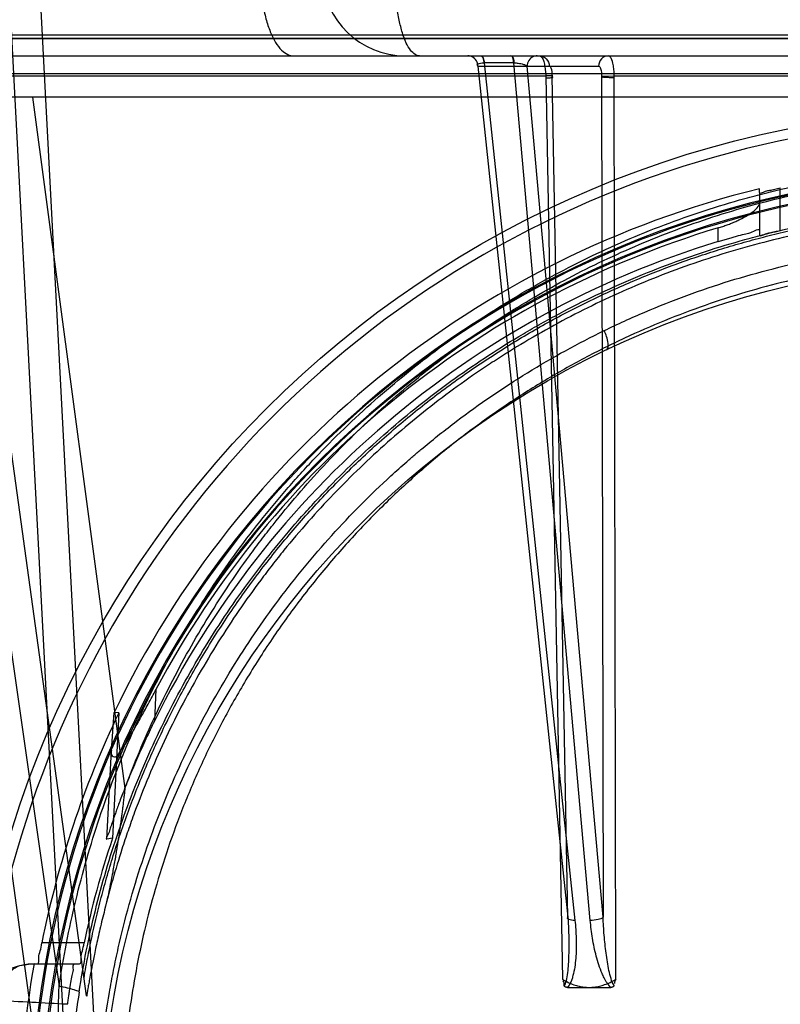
# Model space of a CAD drawing. Header units: millimetres. Extents: x 0 to 297, y 0 to 210.
# Tile 206 of 256: x 57.971 to 58.155, y 158.487 to 158.725. Entities that reach past the tile are written whole.
import ezdxf

# ---------------------------------------------------------------- set-up
doc = ezdxf.new("R2010")
doc.units = ezdxf.units.MM
doc.header["$LTSCALE"] = 16.335
doc.layers.get('0').update_dxf_attribs({"linetype": 'CONTINUOUS'})
for name, color, linetype in [('AXES_REF', 7, 'CONTINUOUS'), ('INTFCLR_1', 7, 'CONTINUOUS'), ('INTFCLR_144815', 7, 'CONTINUOUS'), ('INTFCLR_72935', 7, 'CONTINUOUS')]:
    doc.layers.add(name, color=color, linetype=linetype)

msp = doc.modelspace()

# ---------------------------------------------------------------- linework, layer by layer
at = {"color": 7, "linetype": 'Continuous'}
for radius in [4.8479140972, 4.8475, 4.8164570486]:
    msp.add_circle((57.445730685, 154.9564782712), radius, dxfattribs=at)
msp.add_arc((57.445730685, 154.9564782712), 4.8, 278.2771290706, 261.7228709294, dxfattribs=at)
at = {"layer": 'AXES_REF', "color": 9, "linetype": 'Continuous'}
msp.add_circle((57.445730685, 154.9564782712), 4.4222561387, dxfattribs=at)
at = {"layer": 'INTFCLR_1', "color": 6, "linetype": 'Continuous'}
for p, q in [((57.9041429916, 158.7207061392), (58.5075963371, 158.7206826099)), ((58.49349826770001, 158.7214639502), (57.9191247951, 158.721487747))]:
    msp.add_line(p, q, dxfattribs=at)
at = {"layer": 'INTFCLR_1', "color": 9, "linetype": 'Continuous'}
msp.add_circle((58.20587047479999, 158.4514782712), 0.215, dxfattribs=at)
for points, knots in [([(58.1125693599, 158.6501280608), (58.1141805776, 158.6509125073), (58.11743457, 158.6524466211), (58.1240355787, 158.6553578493), (58.1358466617, 158.660039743), (58.1498021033, 158.6643700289), (58.1623115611, 158.6672153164), (58.1686818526, 158.6684047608), (58.1723620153, 158.6690171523), (58.1815766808, 158.6704258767), (58.1973591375, 158.6718907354), (58.2160074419, 158.6716556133), (58.2280634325, 158.6705504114), (58.233629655, 158.6698545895), (58.2373362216, 158.669341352), (58.2473708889, 158.6677491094), (58.2634681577, 158.6641092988), (58.2790482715, 158.6588556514), (58.2882647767, 158.6550807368), (58.29158015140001, 158.6536487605), (58.2964871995, 158.6514552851), (58.3068110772, 158.6464471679), (58.3219356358, 158.6376762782), (58.3360257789, 158.6275702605), (58.34461799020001, 158.6204258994), (58.3484723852, 158.6170231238), (58.351010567, 158.6147283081), (58.3578090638, 158.6083594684), (58.3682598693, 158.5973571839), (58.3807555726, 158.5815013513), (58.3899236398, 158.5673794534), (58.3956722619, 158.5570296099), (58.3987837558, 158.5509390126), (58.40328283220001, 158.5416015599), (58.40927421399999, 158.5270449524), (58.4144218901, 158.5101650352), (58.4170034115, 158.4988382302), (58.4180556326, 158.4934703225), (58.41872179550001, 158.4898339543), (58.4203794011, 158.4797266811), (58.4216906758, 158.4666604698), (58.4220146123, 158.4534963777), (58.4219243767, 158.4468358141), (58.4217986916, 158.4430048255), (58.4213651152, 158.4335137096), (58.4201004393, 158.4212627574), (58.4177518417, 158.4082709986), (58.4163443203, 158.4018718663), (58.4154733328, 158.3982391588), (58.4141110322, 158.3928556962), (58.4118419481, 158.3849312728), (58.407199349, 158.371287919), (58.401642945, 158.3581538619), (58.3960175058, 158.3471341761), (58.3926080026, 158.3410052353), (58.3873407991, 158.3320439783), (58.3787145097, 158.3191616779), (58.3656807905, 158.303166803), (58.3548250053, 158.2921440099), (58.34714298, 158.2852178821), (58.34187798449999, 158.2806946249), (58.332352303, 158.2730888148), (58.3178530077, 158.2631395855), (58.3054900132, 158.2563339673), (58.2991022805, 158.2532207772)], [0, 0, 0, 0, 0.0078493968, 0.0157556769, 0.0315973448, 0.06348082, 0.0796255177, 0.0877696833, 0.09186257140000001, 0.09596636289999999, 0.128600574, 0.1611442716, 0.177500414, 0.1816059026, 0.1857145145, 0.1938901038, 0.2261064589, 0.2578609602, 0.2657731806, 0.2697286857, 0.2736790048, 0.2893160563, 0.3199691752, 0.350131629, 0.3651446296, 0.3688979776, 0.3726519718, 0.3801321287, 0.4097003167, 0.4390100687, 0.4684423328, 0.4833358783, 0.4908515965, 0.498396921, 0.52873346, 0.5596898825, 0.5755734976, 0.5795998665, 0.5836492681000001, 0.5917658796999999, 0.6244614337, 0.6410489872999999, 0.6494251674, 0.6536350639, 0.6578378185, 0.6910418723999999, 0.7074624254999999, 0.7156483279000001, 0.7197377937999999, 0.7238248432, 0.7399718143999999, 0.7558251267, 0.7869322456, 0.802323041, 0.8100025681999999, 0.8176490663, 0.8478512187, 0.8777971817, 0.9079026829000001, 0.9155006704, 0.9231007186, 0.93830313, 0.9688745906, 1, 1, 1, 1]), ([(58.2991022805, 158.2532207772), (58.2926172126, 158.2500601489), (58.2792493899, 158.2443607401), (58.2618314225, 158.2389536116), (58.2501992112, 158.2363095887), (58.2447326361, 158.2352537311), (58.2410627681, 158.2345949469), (58.2309736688, 158.2329886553), (58.21428772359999, 158.2314443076), (58.197519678, 158.2316618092), (58.187295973, 158.232469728), (58.1835627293, 158.2328395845), (58.1779990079, 158.2334654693), (58.1661182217, 158.2351997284), (58.1481924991, 158.2392667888), (58.1334470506, 158.2442558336), (58.1250089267, 158.247663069), (58.12167013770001, 158.2490609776), (58.115926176, 158.2515952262), (58.10477478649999, 158.2570250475), (58.0895789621, 158.2658713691), (58.0768008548, 158.275082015), (58.0693900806, 158.2811331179), (58.0667370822, 158.2833802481), (58.06281963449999, 158.2867799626), (58.0546184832, 158.2943368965), (58.0428746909, 158.3068053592), (58.0302215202, 158.3230424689), (58.022348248, 158.3353686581), (58.0180788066, 158.342901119), (58.0163842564, 158.3459752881), (58.0135073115, 158.3514223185), (58.0081041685, 158.3626018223), (58.0028161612, 158.3759101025), (57.9984570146, 158.3897223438), (57.9946884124, 158.4040997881), (57.9912961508, 158.4226312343), (57.9900137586, 158.4386672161), (57.9897991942, 158.448171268), (57.9897619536, 158.4520004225), (57.9898251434, 158.4586486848), (57.9904490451, 158.4717518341), (57.9920487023, 158.4847242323), (57.99392135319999, 158.4947358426), (57.99466346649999, 158.498333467), (57.9958282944, 158.503648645), (57.9977942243, 158.5114740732), (58.00088237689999, 158.5216641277), (58.0055508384, 158.534792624), (58.0104041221, 158.5459040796), (58.01508086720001, 158.5551069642), (58.0183141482, 158.5611191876), (58.0242775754, 158.5713413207), (58.03374564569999, 158.5852706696), (58.0465897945, 158.6008726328), (58.0572923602, 158.6116642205), (58.0642422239, 158.6178967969), (58.0668374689, 158.6201423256), (58.07078125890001, 158.6234734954), (58.0795720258, 158.6304613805), (58.09396769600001, 158.64030476), (58.1062341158, 158.6470436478), (58.1125693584, 158.65012806)], [0, 0, 0, 0, 0.0316060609, 0.0635406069, 0.07975651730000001, 0.0838444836, 0.0879320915, 0.0960907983, 0.1285991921, 0.1611989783, 0.1694097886, 0.173526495, 0.1776339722, 0.1939379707, 0.2261052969, 0.2580138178, 0.2620009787, 0.2659733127, 0.273871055, 0.2895030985, 0.3202911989, 0.3507747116, 0.3583934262, 0.3622044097, 0.3660061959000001, 0.3811173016, 0.4110448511, 0.4409258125, 0.4711799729, 0.4750127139, 0.4788584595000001, 0.4865582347, 0.5019977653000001, 0.5332401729, 0.5491816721, 0.5654318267, 0.5983319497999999, 0.6315729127, 0.6357728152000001, 0.6399804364, 0.648348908, 0.6648970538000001, 0.6974320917, 0.7054938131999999, 0.7095177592, 0.7135247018, 0.7293322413, 0.7448511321, 0.7601545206, 0.7903607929, 0.7978752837, 0.8053790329, 0.8202649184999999, 0.8497067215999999, 0.8790537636, 0.9086837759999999, 0.9161831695, 0.9199497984, 0.9237184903, 0.9387994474, 0.9691302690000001, 1, 1, 1, 1]), ([(58.1130858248, 158.6454267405), (58.113583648, 158.6456648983), (58.1135044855, 158.6478272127), (58.113000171, 158.6491431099), (58.1125693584, 158.65012806)], [0, 0, 0, 0, 0.3392071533, 1, 1, 1, 1])]:
    msp.add_open_spline(points, degree=3, knots=knots, dxfattribs=at)
at = {"layer": 'INTFCLR_144815', "color": 9, "linetype": 'Continuous'}
for p, q in [((57.89028855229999, 159.1257148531), (57.98096093, 158.4917480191)), ((57.97824098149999, 158.4564885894), (57.9323143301, 158.7892996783)), ((57.7894284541, 158.7164782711), (58.6141500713, 158.7164782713)), ((58.08203754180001, 158.7140000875), (58.1111914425, 158.7140000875)), ((58.08203754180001, 158.7140000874), (58.1037880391, 158.5084242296)), ((58.08351297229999, 158.7147690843), (58.0835721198, 158.7147688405)), ((58.0907884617, 158.7147690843), (58.0835721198, 158.7147688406)), ((58.0835721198, 158.7147688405), (58.1054852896, 158.5076554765)), ((58.10918510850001, 158.5076554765), (58.0907288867, 158.7147688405)), ((58.1122691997, 158.5084242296), (58.09394998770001, 158.7140000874)), ((57.8815444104, 158.7121792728), (58.5301965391, 158.7121792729)), ((57.9636852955, 158.7116527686), (58.0984301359, 158.7116527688)), ((58.0984301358, 158.7116527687), (58.1024547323, 158.4934464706)), ((58.1037880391, 158.5084242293), (58.1000296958, 158.7115873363)), ((58.11190187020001, 158.7115873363), (58.1122691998, 158.5084242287)), ((58.11536878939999, 158.4934464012), (58.1149618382, 158.7116527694)), ((58.1149619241, 158.7116527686), (58.2737533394, 158.7116527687)), ((57.9745103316, 158.7064782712), (57.9968417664, 158.5395002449)), ((57.987571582, 158.4894219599), (57.95811246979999, 158.702899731)), ((58.155063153, 158.6743227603), (58.155063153, 158.6845792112)), ((58.150063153, 158.6834975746), (58.150063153, 158.6731859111)), ((58.140063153, 158.6716395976), (58.140063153, 158.6749352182)), ((58.00434935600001, 158.5634515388), (58.0039549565, 158.5557512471)), ((57.9924849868, 158.5272709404), (57.9935842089, 158.5487322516)), ((57.98699196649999, 158.5022031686), (57.97678561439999, 158.5022031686)), ((57.9741428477, 158.4972031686), (57.98591800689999, 158.4972031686))]:
    msp.add_line(p, q, dxfattribs=at)
at = {"layer": 'INTFCLR_144815', "color": 6, "linetype": 'Continuous'}
for p, q in [((57.96625908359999, 158.7827866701), (57.9833705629, 158.4562801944)), ((57.9908704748, 158.4564782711), (57.973728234, 158.7835717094)), ((58.45956661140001, 158.7064782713), (57.9521743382, 158.7064782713)), ((58.150063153, 158.6834975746), (58.150063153, 158.6843962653)), ((57.9935833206, 158.5487220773), (57.9942397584, 158.5578376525)), ((57.99539926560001, 158.5578316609), (57.9938476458, 158.5275056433)), ((57.9953996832, 158.5578316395), (57.9942397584, 158.5578376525)), ((57.9938472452, 158.5275056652), (57.99248561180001, 158.5272709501)), ((57.9714495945, 158.4967480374), (57.9741428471, 158.4972031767)), ((58.1036569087, 158.4914782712), (58.1141666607, 158.4914782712))]:
    msp.add_line(p, q, dxfattribs=at)
at = {"layer": 'INTFCLR_144815', "color": 7, "linetype": 'Continuous'}
for p, q in [((58.1001219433, 158.711653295), (58.0984301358, 158.7116527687)), ((58.11190187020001, 158.7115873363), (58.1149618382, 158.7116527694))]:
    msp.add_line(p, q, dxfattribs=at)
at = {"layer": 'INTFCLR_144815', "color": 6, "linetype": 'Continuous'}
for points in [[(58.1036568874, 158.4914782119), (58.1036167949, 158.4914786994), (58.1035780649, 158.491480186), (58.1035406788, 158.4914826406), (58.1035046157, 158.4914860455), (58.10346985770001, 158.4914903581), (58.1034363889, 158.491495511), (58.10340417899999, 158.4915014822), (58.1033732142, 158.4915082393), (58.1033435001, 158.4915157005), (58.10331501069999, 158.4915238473), (58.1032877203, 158.4915326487), (58.1032616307, 158.4915420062), (58.1032367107, 158.491551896), (58.1032129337, 158.4915622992), (58.1031903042, 158.4915731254), (58.1031687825, 158.49158435), (58.1031483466, 158.4915959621), (58.1031290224, 158.4916078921), (58.1031107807, 158.491620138), (58.1030935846, 158.4916326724), (58.1030774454, 158.4916453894), (58.1030623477, 158.4916582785), (58.1030482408, 158.4916713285), (58.1030350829, 158.4916844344), (58.1030228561, 158.491697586), (58.1030115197, 158.4917107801), (58.1030010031, 158.4917239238), (58.10299128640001, 158.4917370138), (58.1029823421, 158.4917500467), (58.1029740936, 158.4917629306), (58.1029665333, 158.4917756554), (58.10295963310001, 158.4917882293), (58.1029532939, 158.4918005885), (58.10294750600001, 158.491812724), (58.10294225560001, 158.4918246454), (58.1029374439, 158.4918363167), (58.1029330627, 158.4918477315), (58.1029291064, 158.4918588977), (58.1029254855, 158.4918698), (58.1029221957, 158.4918804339), (58.1029192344, 158.4918908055), (58.102916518, 158.4919009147), (58.1029140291, 158.4919107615), (58.1029117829, 158.4919203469), (58.1029097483, 158.491929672), (58.1029079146, 158.4919387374), (58.102906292, 158.4919475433), (58.1029048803, 158.4919560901)], [(58.1149120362, 158.4919221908), (58.11491094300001, 158.4919173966), (58.114909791, 158.4919124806), (58.1149085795, 158.4919074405), (58.1149072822, 158.4919022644), (58.114905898, 158.491896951), (58.1149044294, 158.4918915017), (58.114902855, 158.4918859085), (58.1149011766, 158.4918801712), (58.1148993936, 158.49187429), (58.11489748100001, 158.4918682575), (58.1148954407, 158.4918620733), (58.1148932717, 158.4918557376), (58.1148909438, 158.4918492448), (58.1148884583, 158.4918425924), (58.1148858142, 158.4918357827), (58.1148829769, 158.4918288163), (58.1148799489, 158.491821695), (58.11487672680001, 158.4918144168), (58.1148732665, 158.4918069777), (58.114869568, 158.4917993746), (58.11486562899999, 158.4917916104), (58.1148614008, 158.4917836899), (58.1148568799, 158.4917756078), (58.1148520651, 158.4917673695), (58.1148469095, 158.4917589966), (58.1148414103, 158.4917504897), (58.1148355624, 158.4917418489), (58.1148293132, 158.4917330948), (58.1148226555, 158.4917242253), (58.1148155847, 158.4917152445), (58.1148080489, 158.4917061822), (58.1148000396, 158.4916970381), (58.1147915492, 158.4916878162), (58.1147825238, 158.4916785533), (58.1147729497, 158.4916692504), (58.1147628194, 158.4916599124), (58.1147520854, 158.4916505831), (58.114740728, 158.4916412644), (58.1147287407, 158.4916319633), (58.1147160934, 158.4916227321), (58.1147027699, 158.4916135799), (58.1146887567, 158.49160451), (58.1146740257, 158.4915955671), (58.11465855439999, 158.4915867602), (58.114642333, 158.4915780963), (58.114625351, 158.4915696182), (58.1146076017, 158.4915613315), (58.1145890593, 158.4915532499), (58.1145696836, 158.4915454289), (58.1145494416, 158.4915378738), (58.114528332, 158.4915306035), (58.1145063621, 158.491523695), (58.1144835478, 158.4915171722), (58.1144598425, 158.4915110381), (58.1144351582, 158.4915053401), (58.1144094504, 158.4915000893), (58.1143827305, 158.4914953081), (58.114354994, 158.4914910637), (58.11432622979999, 158.4914873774), (58.11429642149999, 158.4914842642), (58.1142655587, 158.4914817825), (58.1142336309, 158.4914799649), (58.1142006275, 158.4914788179), (58.1141665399, 158.4914783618)], [(58.1149150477, 158.4919358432), (58.1149140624, 158.491931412), (58.1149130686, 158.4919268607)], [(58.1149185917, 158.4919563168), (58.1149181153, 158.4919524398), (58.11491752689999, 158.4919484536), (58.1149168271, 158.4919443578), (58.1149159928, 158.4919401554)]]:
    msp.add_lwpolyline(points, dxfattribs=at)
at = {"layer": 'INTFCLR_144815', "color": 9, "linetype": 'Continuous'}
msp.add_circle((58.20587047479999, 158.4564782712), 0.2472630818, dxfattribs=at)
for centre, radius, start, end in [((58.06447554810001, 158.7364782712), 0.02, 182.0000647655, 269.9999999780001), ((58.2058704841, 158.4565218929), 0.2447630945, 359.9897886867, 180.0102112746), ((58.20587047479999, 158.4563640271), 0.2318711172, 0.028230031, 179.9717699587), ((58.20587047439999, 158.4565051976), 0.2315220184, 359.9933364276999, 180.0066635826), ((58.20587047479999, 158.4564076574), 0.2293714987, 0.0176390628, 179.9823609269), ((58.2058704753, 158.456548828), 0.2290223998, 359.982348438, 180.0176515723), ((57.7831569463, 154.8059068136), 3.6869066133, 86.8927796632, 87.1621070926)]:
    msp.add_arc(centre, radius, start, end, dxfattribs=at)
at = {"layer": 'INTFCLR_144815', "color": 6, "linetype": 'Continuous'}
for centre, radius, start, end in [((58.20587047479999, 158.4564782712), 0.2346509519, 103.7585724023, 154.4083167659), ((58.20587047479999, 158.4564782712), 0.2281535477, 106.7642464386, 152.0393380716), ((58.20587047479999, 158.4564782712), 0.225, 107.0063078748, 153.8186849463), ((58.20587047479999, 158.4564782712), 0.2336035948, 154.2866429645, 168.7122120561), ((58.20587047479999, 158.4564782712), 0.2236035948, 161.4792174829, 168.2003023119), ((57.97530297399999, 158.4822128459), 0.0149956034, 91.5089157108, 173.6351477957), ((58.20587047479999, 158.4564782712), 0.2345253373, 169.9999999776, 189.9999999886)]:
    msp.add_arc(centre, radius, start, end, dxfattribs=at)
at = {"layer": 'INTFCLR_144815', "color": 9, "linetype": 'Continuous'}
for points, knots in [([(58.0295607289, 158.7363037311), (58.0295649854, 158.7350963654), (58.0296626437, 158.7326480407), (58.0300896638, 158.7290117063), (58.0308168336, 158.7255193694), (58.0318273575, 158.7223911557), (58.033073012, 158.7198166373), (58.0344894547, 158.7179204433), (58.0360203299, 158.7167530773), (58.0371397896, 158.7164782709), (58.0376398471, 158.7164782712)], [0, 0, 0, 0, 0.1585239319, 0.321372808, 0.480200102, 0.6261543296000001, 0.7519661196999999, 0.8541031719, 0.9343441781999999, 1, 1, 1, 1]), ([(58.06797841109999, 158.7164782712), (58.0676086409, 158.7164782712), (58.06674300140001, 158.7167794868), (58.0656547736, 158.7179239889), (58.0646457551, 158.7197288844), (58.0637425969, 158.7221840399), (58.0630030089, 158.7251797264), (58.0624528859, 158.7285418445), (58.0621158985, 158.7320657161), (58.06202235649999, 158.734446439), (58.0620073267, 158.7356267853)], [0, 0, 0, 0, 0.0527384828, 0.1234468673, 0.2208804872, 0.3461693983, 0.4954188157, 0.6603752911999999, 0.8316394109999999, 1, 1, 1, 1]), ([(58.08203754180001, 158.7140000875), (58.08203495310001, 158.7143102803), (58.0818850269, 158.7151169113), (58.0810695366, 158.7161775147), (58.0801012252, 158.7164782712), (58.0796468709, 158.7164782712)], [0, 0, 0, 0, 0.246746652, 0.6385909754, 1, 1, 1, 1]), ([(58.0827604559, 158.7164782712), (58.0829809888, 158.7164782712), (58.0833942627, 158.7157658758), (58.0834684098, 158.7151902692), (58.08351297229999, 158.7147690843)], [0, 0, 0, 0, 0.3424058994, 1, 1, 1, 1]), ([(58.0828786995, 158.7164782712), (58.0830909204, 158.7164782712), (58.08346335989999, 158.7157428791), (58.083531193, 158.7151887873), (58.0835721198, 158.7147688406)], [0, 0, 0, 0, 0.3346504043, 1, 1, 1, 1]), ([(58.0907288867, 158.7147688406), (58.09068795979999, 158.7151887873), (58.0906201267, 158.7157428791), (58.09024768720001, 158.7164782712), (58.0900354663, 158.7164782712)], [0, 0, 0, 0, 0.6653495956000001, 1, 1, 1, 1]), ([(58.09015465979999, 158.7164782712), (58.0903588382, 158.7164782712), (58.0906872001, 158.7157196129), (58.09075115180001, 158.715187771), (58.0907884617, 158.7147690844)], [0, 0, 0, 0, 0.3269343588, 1, 1, 1, 1]), ([(58.0963406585, 158.7164782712), (58.0960430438, 158.7164782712), (58.0948159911, 158.7162603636), (58.0939576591, 158.7149193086), (58.09394998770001, 158.7140000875)], [0, 0, 0, 0, 0.244574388, 1, 1, 1, 1]), ([(58.0968883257, 158.7164782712), (58.0974991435, 158.7164782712), (58.0987844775, 158.7159241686), (58.0992737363, 158.7146303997), (58.0992789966, 158.7140000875)], [0, 0, 0, 0, 0.4921378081, 1, 1, 1, 1]), ([(58.1135821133, 158.7164782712), (58.1129712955, 158.7164782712), (58.11168596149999, 158.7159241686), (58.11119670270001, 158.7146303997), (58.1111914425, 158.7140000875)], [0, 0, 0, 0, 0.4921378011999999, 1, 1, 1, 1]), ([(58.08203754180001, 158.7140000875), (58.0819572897, 158.7140751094), (58.0817999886, 158.7143171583), (58.0822016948, 158.7146325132), (58.0827571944, 158.7147316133), (58.0832374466, 158.7147691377), (58.08351297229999, 158.7147690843)], [0, 0, 0, 0, 0.1580060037, 0.3199896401, 0.6037166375, 1, 1, 1, 1]), ([(58.0907884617, 158.7147690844), (58.0911102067, 158.7147690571), (58.0918946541, 158.7147203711), (58.09296109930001, 158.714502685), (58.0937200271, 158.7142181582), (58.09394998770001, 158.7140000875)], [0, 0, 0, 0, 0.2929779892, 0.7114178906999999, 1, 1, 1, 1]), ([(58.1000296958, 158.7115873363), (58.1000309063, 158.7117016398), (58.1000083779, 158.7123532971), (58.099998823, 158.713096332), (58.0995078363, 158.7140486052), (58.0992789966, 158.7140000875)], [0, 0, 0, 0, 0.1304597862, 0.7330240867, 1, 1, 1, 1]), ([(58.1111914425, 158.7140000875), (58.1114417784, 158.7140529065), (58.111947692, 158.7129112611), (58.1119185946, 158.7122016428), (58.11190187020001, 158.7115873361)], [0, 0, 0, 0, 0.2939485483, 1, 1, 1, 1]), ([(57.9809609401, 158.4917480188), (57.981995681, 158.4986875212), (57.9846630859, 158.5124177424), (57.9894796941, 158.529198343), (57.9935924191, 158.5406382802), (57.9961494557, 158.5470784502), (58.0001513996, 158.5565488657), (58.0068662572, 158.5703121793), (58.0173190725, 158.58773854), (58.027217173, 158.6014100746), (58.0347489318, 158.6105010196), (58.03922963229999, 158.6155616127), (58.0460803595, 158.6229656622), (58.0569323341, 158.633481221), (58.07259010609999, 158.6461935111), (58.0851574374, 158.654670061), (58.0938663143, 158.6598599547), (58.0997676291, 158.6631988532), (58.110269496, 158.668680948), (58.1258160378, 158.6755013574), (58.1403354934, 158.6803515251), (58.1502236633, 158.6830352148), (58.15690182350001, 158.6846825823), (58.1686479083, 158.6871499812), (58.1855332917, 158.6894890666), (58.19912416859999, 158.6901104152), (58.2058704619, 158.6901102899)], [0, 0, 0, 0, 0.0644257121, 0.1282422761, 0.1600975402, 0.1760213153, 0.1918637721, 0.2545006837, 0.3164394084, 0.378241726, 0.4092734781, 0.4248132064, 0.4403015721, 0.5018952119, 0.5633654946, 0.6252760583, 0.6408776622, 0.6564531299, 0.6875306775, 0.7496249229, 0.8121192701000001, 0.8278777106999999, 0.8437023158, 0.8752729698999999, 0.9380528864, 1, 1, 1, 1]), ([(57.9968417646, 158.5395002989), (57.9976720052, 158.5417377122), (58.00084492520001, 158.549908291), (58.0070730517, 158.5636354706), (58.01627164, 158.5802047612), (58.0241102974, 158.5919741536), (58.0297126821, 158.5995248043), (58.033547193, 158.6044784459), (58.0404816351, 158.612892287), (58.05107914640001, 158.6242600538), (58.0648687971, 158.636816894), (58.0759760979, 158.6453651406), (58.0830518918, 158.6502429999), (58.08567381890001, 158.6519897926), (58.08963840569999, 158.6545707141), (58.0983540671, 158.6599207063), (58.1122764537, 158.6672883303), (58.12973755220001, 158.674692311), (58.1448685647, 158.6796104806), (58.15574640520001, 158.682367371), (58.16208149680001, 158.6837490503), (58.17163722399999, 158.6856091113), (58.1862148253, 158.6876073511), (58.1992850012, 158.6882043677), (58.2058705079, 158.6882044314)], [0, 0, 0, 0, 0.0262234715, 0.0963018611, 0.1654342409, 0.2342573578, 0.2514915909, 0.2687439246, 0.3030867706, 0.3712704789, 0.4393100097, 0.5078048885, 0.5250773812, 0.5337424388, 0.5424230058, 0.5770586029, 0.6460858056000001, 0.7152793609, 0.7852176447, 0.820669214, 0.8385519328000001, 0.8564596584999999, 0.9276363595, 1, 1, 1, 1]), ([(57.985793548, 158.4903158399), (57.9868052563, 158.4969593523), (57.9894148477, 158.5101062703), (57.9941245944, 158.5261639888), (57.9981450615, 158.5371082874), (58.0006453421, 158.5432713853), (58.00456163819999, 158.5523408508), (58.01113446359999, 158.5655228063), (58.0213609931, 158.5822036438), (58.0310408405, 158.5952843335), (58.0384042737, 158.6039805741), (58.0427869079, 158.6088238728), (58.0494944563, 158.61591702), (58.0601208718, 158.6259904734), (58.07544252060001, 158.6381594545), (58.0877320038, 158.6462682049), (58.0962488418, 158.6512339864), (58.10202524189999, 158.6544314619), (58.1123088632, 158.6596834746), (58.1275285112, 158.6662147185), (58.1417312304, 158.6708557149), (58.1514050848, 158.6734242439), (58.1579420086, 158.6750019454), (58.1694412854, 158.6773650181), (58.1860561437, 158.6796163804), (58.20280885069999, 158.6803553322), (58.2145544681, 158.6800737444), (58.2212929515, 158.6796813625), (58.23135592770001, 158.6788638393), (58.2462737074, 158.6767928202), (58.26573151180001, 158.6722728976), (58.2814791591, 158.6670927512), (58.2922193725, 158.6627421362), (58.2982846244, 158.6600447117), (58.3072326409, 158.6558221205), (58.3202035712, 158.6487948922), (58.3365291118, 158.6379884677), (58.3492545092, 158.6278600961), (58.357675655, 158.6202039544), (58.3623577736, 158.615657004), (58.369212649, 158.6087007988), (58.3788999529, 158.5977309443), (58.3905045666, 158.5820208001), (58.3981645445, 158.569497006), (58.402826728, 158.56084365), (58.40582746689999, 158.5549667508), (58.4107303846, 158.5445245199), (58.4167473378, 158.5291431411), (58.4223432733, 158.5100237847), (58.42493809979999, 158.4969419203), (58.4259474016, 158.4903158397)], [0, 0, 0, 0, 0.0318457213, 0.0634185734, 0.0791931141, 0.0870815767, 0.094933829, 0.1260061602, 0.1567815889, 0.1875451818, 0.2030139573, 0.210765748, 0.2184960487, 0.2492749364, 0.2800521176, 0.3111084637, 0.3189436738, 0.3267698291, 0.3423932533, 0.3736478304, 0.40514581, 0.4130942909, 0.4210773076, 0.4370099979, 0.4687094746, 0.5004174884, 0.5163608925, 0.5243692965, 0.5324013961, 0.5642032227, 0.5956284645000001, 0.6269453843, 0.6426486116, 0.6505262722, 0.6583992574, 0.6895346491, 0.72033006, 0.7510658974, 0.7665005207, 0.7742492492, 0.7819920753, 0.8127794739, 0.8435012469, 0.8744409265, 0.8822471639, 0.8900796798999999, 0.905708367, 0.9368993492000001, 0.9682376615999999, 1, 1, 1, 1]), ([(58.4197941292, 158.5101726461), (58.4185685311, 158.515123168), (58.4167415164, 158.5215495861), (58.4141340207, 158.5293705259), (58.4120309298, 158.5352605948), (58.4080778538, 158.5453204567), (58.4016039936, 158.5591936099), (58.3925602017, 158.5750330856), (58.38400202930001, 158.5875276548), (58.37749045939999, 158.5958833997), (58.3736156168, 158.6005513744), (58.36768185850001, 158.6074077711), (58.3582685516, 158.6172212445), (58.34465847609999, 158.6292600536), (58.3337055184, 158.6374447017), (58.3260883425, 158.6425427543), (58.32089549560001, 158.6458626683), (58.3116222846, 158.6513874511), (58.2978547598, 158.6584542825), (58.2805632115, 158.6655571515), (58.2670880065, 158.6697889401), (58.2578850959, 158.6721418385), (58.2516462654, 158.6735924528), (58.2437711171, 158.6751526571), (58.2358239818, 158.6763672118), (58.2294313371, 158.6771291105), (58.219869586, 158.6780557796), (58.2055099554, 158.6786582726), (58.1863859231, 158.6777920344), (58.1721520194, 158.6758964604), (58.1627366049, 158.6741152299), (58.1564973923, 158.6727927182), (58.1457884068, 158.6701549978), (58.1308923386, 158.6654501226), (58.1136969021, 158.6583647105), (58.0999799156, 158.6513104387), (58.0913893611, 158.646184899), (58.0874838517, 158.6437134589), (58.0849024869, 158.642041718), (58.0779423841, 158.6373775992), (58.0670155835, 158.6292042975), (58.0534393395, 158.6171878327), (58.0430008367, 158.6063030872), (58.036169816, 158.5982442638), (58.0323950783, 158.593502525), (58.02688653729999, 158.5862832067), (58.01917849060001, 158.5750304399), (58.0101271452, 158.5591756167), (58.0036493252, 158.5452893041), (57.99969559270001, 158.5352223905), (57.9975946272, 158.5293346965), (57.99499302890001, 158.5215274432), (57.9931703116, 158.5151142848), (57.9919469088, 158.5101728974)], [0, 0, 0, 0, 0.0260933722, 0.0341459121, 0.0421792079, 0.0580898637, 0.08943313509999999, 0.1204101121, 0.1513108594, 0.1668239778, 0.1745963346, 0.1823477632, 0.2132152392, 0.244081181, 0.2752183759, 0.2830803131, 0.2909751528, 0.3067500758, 0.3382935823, 0.3700502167, 0.4022856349, 0.4104553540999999, 0.4186483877, 0.4350547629, 0.4515167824, 0.4597669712, 0.4679907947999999, 0.50066556, 0.5331935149, 0.5658225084, 0.5740275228, 0.5822189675, 0.5984510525, 0.6304407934, 0.6620376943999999, 0.6934977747, 0.7092581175, 0.7132052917, 0.7171442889, 0.7249927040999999, 0.7560706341, 0.7868683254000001, 0.8176571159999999, 0.8331371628, 0.8409068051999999, 0.8486637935, 0.8795968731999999, 0.9106030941, 0.9419732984, 0.957896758, 0.9659251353, 0.9739546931, 1, 1, 1, 1]), ([(58.1037880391, 158.5084242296), (58.1038777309, 158.5069759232), (58.1039733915, 158.5048037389), (58.1040135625, 158.501914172), (58.1039942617, 158.4997664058), (58.10391378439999, 158.497645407), (58.103760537, 158.4955587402), (58.10348320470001, 158.4936617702), (58.1031987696, 158.4924251), (58.1029048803, 158.4919560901)], [0, 0, 0, 0, 0.262412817, 0.3930633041, 0.5225937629, 0.6507142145, 0.7770976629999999, 0.8999087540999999, 1, 1, 1, 1]), ([(58.1054852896, 158.5076554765), (58.1052083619, 158.5076532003), (58.1046950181, 158.5076821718), (58.1041023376, 158.5077955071), (58.1036273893, 158.5080718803), (58.1037221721, 158.508348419), (58.1037880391, 158.5084242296)], [0, 0, 0, 0, 0.3766513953, 0.6832752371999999, 0.8634122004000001, 1, 1, 1, 1]), ([(58.1122691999, 158.5084242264), (58.111978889, 158.5080963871), (58.1108569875, 158.5077866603), (58.10981985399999, 158.5076502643), (58.1091851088, 158.5076554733)], [0, 0, 0, 0, 0.4082366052, 1, 1, 1, 1]), ([(58.1149185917, 158.4919563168), (58.114564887, 158.4924384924), (58.1141556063, 158.4936683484), (58.1136745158, 158.4955691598), (58.1133003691, 158.4976359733), (58.1128874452, 158.5004814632), (58.1125182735, 158.5040824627), (58.1123347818, 158.5069745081), (58.1122691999, 158.5084242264)], [0, 0, 0, 0, 0.1069632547, 0.2259230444, 0.3529156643, 0.4817421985, 0.7404247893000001, 1, 1, 1, 1]), ([(58.10548528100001, 158.5076554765), (58.105637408, 158.5062176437), (58.1057885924, 158.5040552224), (58.1058153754, 158.5011764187), (58.1057361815, 158.499035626), (58.1055367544, 158.496918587), (58.1052400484, 158.4951696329), (58.1047394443, 158.4933126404), (58.10426148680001, 158.4921116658), (58.1036568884, 158.4914782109)], [0, 0, 0, 0, 0.2619116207, 0.3921593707, 0.5214161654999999, 0.6497140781, 0.7774129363, 0.8413750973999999, 1, 1, 1, 1]), ([(58.114166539, 158.4914783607), (58.1134481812, 158.4921028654), (58.11274192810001, 158.4932819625), (58.1118719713, 158.495150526), (58.1112323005, 158.496899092), (58.1104140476, 158.499727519), (58.1096782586, 158.5033136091), (58.1093140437, 158.5062086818), (58.1091851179, 158.5076554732)], [0, 0, 0, 0, 0.1663170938, 0.2317517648, 0.3614325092, 0.4906053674, 0.7462034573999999, 1, 1, 1, 1]), ([(57.96569689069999, 158.4882918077), (57.9657827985, 158.4892406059), (57.966174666, 158.4910947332), (57.9674028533, 158.4935870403), (57.9691758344, 158.4955699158), (57.970673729, 158.4964547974), (57.9714495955, 158.4967480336)], [0, 0, 0, 0, 0.2662787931, 0.5236181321, 0.7681696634, 1, 1, 1, 1]), ([(57.9813220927, 158.4555577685), (57.9811992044, 158.4576404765), (57.98092659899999, 158.4630560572), (57.9805690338, 158.4751200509), (57.9807156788, 158.4851067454), (57.9809609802, 158.4917480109)], [0, 0, 0, 0, 0.1728816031, 0.44930315, 1, 1, 1, 1]), ([(57.985793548, 158.4903158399), (57.9858367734, 158.4904265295), (57.9852161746, 158.490704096), (57.9844533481, 158.4909521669), (57.9828161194, 158.4913680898), (57.9816376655, 158.4916135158), (57.9809609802, 158.4917480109)], [0, 0, 0, 0, 0.0700815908, 0.2702425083, 0.5931102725, 1, 1, 1, 1]), ([(57.985793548, 158.4903158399), (57.9848107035, 158.483861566), (57.9837679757, 158.4741233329), (57.98330743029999, 158.4628110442), (57.9832661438, 158.4580203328), (57.9832687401, 158.456478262)], [0, 0, 0, 0, 0.5767817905, 0.8637642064, 1, 1, 1, 1])]:
    msp.add_open_spline(points, degree=3, knots=knots, dxfattribs=at)
at = {"layer": 'INTFCLR_144815', "color": 7, "linetype": 'Continuous'}
for points, knots in [([(58.0968883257, 158.7164782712), (58.09747480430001, 158.7164782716), (58.0979539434, 158.715190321), (58.0983506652, 158.7134737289), (58.09845761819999, 158.7120983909), (58.0984443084, 158.7111717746)], [0, 0, 0, 0, 0.3084000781, 0.5126880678, 1, 1, 1, 1]), ([(58.114971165, 158.7111717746), (58.1149762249, 158.711410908), (58.1149604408, 158.7120452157), (58.1149133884, 158.7131052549), (58.1147120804, 158.7144834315), (58.1144647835, 158.7156444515), (58.11386741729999, 158.7164782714), (58.1135821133, 158.7164782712)], [0, 0, 0, 0, 0.1261394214, 0.334198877, 0.5612867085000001, 0.8495399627, 1, 1, 1, 1]), ([(58.0984443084, 158.7111717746), (58.098581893, 158.7111732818), (58.0989322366, 158.7111820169), (58.0994882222, 158.7111840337), (58.0998146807, 158.71125397), (58.1001863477, 158.7112389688), (58.1000793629, 158.711408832), (58.1001124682, 158.7115700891), (58.1000296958, 158.7115873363)], [0, 0, 0, 0, 0.2024087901, 0.5262989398, 0.7530343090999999, 0.8386811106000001, 0.8756207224, 1, 1, 1, 1]), ([(58.114971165, 158.7111717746), (58.1146643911, 158.7111750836), (58.11403811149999, 158.7111863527), (58.1132806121, 158.7112279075), (58.1126981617, 158.711247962), (58.11238119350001, 158.7113120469), (58.1120043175, 158.7112393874), (58.11200635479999, 158.7115654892), (58.11190187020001, 158.7115873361)], [0, 0, 0, 0, 0.2858482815, 0.5821075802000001, 0.7120461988, 0.8195718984, 0.9005428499, 1, 1, 1, 1]), ([(58.1024547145, 158.4934464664), (58.1029076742, 158.4931725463), (58.10379733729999, 158.4926824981), (58.1051449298, 158.4921211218), (58.106438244, 158.4917419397), (58.107686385, 158.4915259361), (58.1085080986, 158.4914773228), (58.10891178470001, 158.4914782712)], [0, 0, 0, 0, 0.2323778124, 0.44503119, 0.6396008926, 0.8227844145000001, 1, 1, 1, 1]), ([(58.10891178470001, 158.4914782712), (58.10932267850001, 158.4914778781), (58.1101541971, 158.4915270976), (58.11140961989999, 158.4917477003), (58.1126953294, 158.4921277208), (58.1140335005, 158.4926861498), (58.114915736, 158.4931732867), (58.1153688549, 158.4934464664)], [0, 0, 0, 0, 0.180379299, 0.3646876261, 0.5584195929, 0.7677303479, 1, 1, 1, 1])]:
    msp.add_open_spline(points, degree=3, knots=knots, dxfattribs=at)
at = {"layer": 'INTFCLR_144815', "color": 6, "linetype": 'Continuous'}
for points, knots in [([(58.150063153, 158.6834975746), (58.150063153, 158.683010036), (58.1515249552, 158.6839376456), (58.15254839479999, 158.683974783), (58.153795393, 158.6843100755), (58.1546249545, 158.6844816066), (58.155063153, 158.6845792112)], [0, 0, 0, 0, 0.2858932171, 0.4927596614, 0.7367427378, 1, 1, 1, 1]), ([(57.9869762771, 158.4937358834), (57.9872778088, 158.4955285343), (57.9879264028, 158.499117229), (57.9890336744, 158.5044913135), (57.9902802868, 158.5098701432), (57.9916685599, 158.5152519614), (57.9932008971, 158.5206347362), (57.99487976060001, 158.5260161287), (57.99670750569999, 158.5313930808), (57.998686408, 158.5367620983), (58.0008184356, 158.5421188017), (58.00310535, 158.5474584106), (58.0055484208, 158.5527752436), (58.0081485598, 158.5580632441), (58.0109060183, 158.56331553), (58.0138204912, 158.5685248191), (58.0168909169, 158.5736832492), (58.0201155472, 158.578782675), (58.0234918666, 158.5838146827), (58.02701659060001, 158.5887707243), (58.0306857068, 158.5936422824), (58.0344945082, 158.5984209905), (58.0384376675, 158.6030987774), (58.0425093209, 158.6076679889), (58.046703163, 158.6121214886), (58.0510125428, 158.6164527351), (58.0554305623, 158.6206558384), (58.0599501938, 158.6247256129), (58.0645643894, 158.6286576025), (58.0692661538, 158.6324480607), (58.0740486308, 158.6360939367), (58.0789051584, 158.6395928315), (58.0838293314, 158.6429429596), (58.0888150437, 158.646143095), (58.0938565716, 158.6491925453), (58.0989484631, 158.6520910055), (58.1040856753, 158.6548385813), (58.1092635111, 158.6574356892), (58.1144776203, 158.659882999), (58.1197240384, 158.6621814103), (58.1249989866, 158.6643319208), (58.1302991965, 158.6663357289), (58.1356215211, 158.6681940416), (58.140963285, 158.6699081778), (58.1463219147, 158.6714794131), (58.1516952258, 158.6729090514), (58.157081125, 158.674198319), (58.16247783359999, 158.675348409), (58.1678836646, 158.6763604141), (58.173297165, 158.6772353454), (58.1787169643, 158.6779740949), (58.1841418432, 158.678577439), (58.189570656, 158.679046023), (58.1950023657, 158.6793803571), (58.2004359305, 158.6795808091), (58.2040592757, 158.6796253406), (58.2058704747, 158.6796253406)], [0, 0, 0, 0, 0.0174675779, 0.035038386, 0.0527193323, 0.0705173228, 0.0884397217, 0.1064918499, 0.1246794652, 0.143004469, 0.1614695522, 0.1800730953, 0.1988143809, 0.2176879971, 0.2366893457, 0.2558095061, 0.2750388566, 0.2943659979, 0.3137778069, 0.3332599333, 0.3527970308, 0.3723732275, 0.3919721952, 0.4115777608, 0.4311742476, 0.4507464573, 0.4702801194, 0.4897621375, 0.5091806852, 0.5285254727, 0.5477874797, 0.5669592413, 0.5860347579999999, 0.6050093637, 0.6238798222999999, 0.6426447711, 0.6613024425, 0.6798536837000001, 0.6983001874, 0.7166429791, 0.7348859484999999, 0.7530315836, 0.7710849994, 0.7890500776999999, 0.8069328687, 0.8247382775, 0.8424729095, 0.8601425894, 0.8777542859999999, 0.8953145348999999, 0.9128305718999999, 0.9303093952, 0.9477583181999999, 0.9651847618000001, 0.9825961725, 1, 1, 1, 1]), ([(58.140063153, 158.6749352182), (58.140428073, 158.6750451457), (58.1411553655, 158.6752757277), (58.1422354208, 158.6756526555), (58.1432965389, 158.676058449), (58.14432626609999, 158.6764893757), (58.14560427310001, 158.6770766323), (58.14702496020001, 158.6778238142), (58.1484487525, 158.6787704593), (58.1495410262, 158.6797421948), (58.150063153, 158.6805951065), (58.150063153, 158.6810506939)], [0, 0, 0, 0, 0.094540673, 0.1892324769, 0.283730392, 0.3763075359, 0.466098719, 0.6324832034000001, 0.7746478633, 0.8869862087, 1, 1, 1, 1]), ([(58.140063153, 158.6716395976), (58.1404449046, 158.6717563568), (58.1412031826, 158.671985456), (58.14232679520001, 158.6723150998), (58.1434208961, 158.6726308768), (58.1447533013, 158.672990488), (58.14633743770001, 158.6734885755), (58.1478786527, 158.6735920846), (58.150063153, 158.6749889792), (58.150063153, 158.6742672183)], [0, 0, 0, 0, 0.1157791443, 0.2296613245, 0.3399184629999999, 0.444950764, 0.634746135, 0.7906733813, 1, 1, 1, 1]), ([(58.150063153, 158.6731859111), (58.150063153, 158.672698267), (58.1515231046, 158.6736426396), (58.1525455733, 158.6736904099), (58.1537936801, 158.6740398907), (58.1546242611, 158.6742203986), (58.155063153, 158.6743227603)], [0, 0, 0, 0, 0.285289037, 0.4921249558, 0.73634181, 1, 1, 1, 1]), ([(58.20587047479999, 158.6679118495), (58.20258301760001, 158.6679118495), (58.19599609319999, 158.6677563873), (58.1861191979, 158.6670549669), (58.17624109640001, 158.6658801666), (58.1663689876, 158.6642255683), (58.1565073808, 158.6620811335), (58.1466627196, 158.6594348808), (58.13684430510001, 158.6562723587), (58.1270650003, 158.652577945), (58.1173423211, 158.6483346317), (58.10769852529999, 158.6435259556), (58.0981622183, 158.6381361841), (58.0887684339, 158.6321533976), (58.0795603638, 158.6255703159), (58.0705885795, 158.6183887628), (58.0619118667, 158.6106213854), (58.05359518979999, 158.6022963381), (58.0457071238, 158.5934592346), (58.0383161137, 158.5841742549), (58.0314834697, 158.5745231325), (58.0252592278, 158.5645989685), (58.01967526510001, 158.5545000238), (58.0147447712, 158.5443193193), (58.0104615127, 158.53413784), (58.006804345, 158.5240183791), (58.00374140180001, 158.5140040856), (58.00123594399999, 158.5041187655), (57.9992502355, 158.4943695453), (57.99774971, 158.4847506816), (57.99670443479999, 158.4752469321), (57.9960913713, 158.4658359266), (57.9959596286, 158.4595879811), (57.9959621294, 158.4564782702)], [0, 0, 0, 0, 0.0297989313, 0.0596971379, 0.0897219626, 0.1199349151, 0.1503958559, 0.1811653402, 0.2123022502, 0.2438592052, 0.2758844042, 0.3084194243, 0.3414961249, 0.3751312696, 0.4093242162, 0.4440489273, 0.4792482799, 0.5148298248, 0.5506586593, 0.5865641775, 0.6223450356, 0.657788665, 0.6926950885, 0.7268956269, 0.7602746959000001, 0.7927732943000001, 0.824387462, 0.8551611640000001, 0.8851759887, 0.9145402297, 0.9433746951, 0.9718122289, 1, 1, 1, 1]), ([(57.9935842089, 158.5487322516), (57.9935578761, 158.5483616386), (57.993282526, 158.5475091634), (57.9948150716, 158.5468996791), (57.9954816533, 158.5482373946), (57.9963163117, 158.5492151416), (57.99714086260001, 158.5505396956), (57.9978992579, 158.5517671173), (57.9986194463, 158.5529964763), (57.9992633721, 158.5541165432), (57.9999751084, 158.5553795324), (58.000752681, 158.5567810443), (58.0015906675, 158.5583115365), (58.0024796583, 158.5599528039), (58.0034060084, 158.5616785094), (58.0040326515, 158.5628549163), (58.00434935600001, 158.5634515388)], [0, 0, 0, 0, 0.0525762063, 0.1037902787, 0.1639260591, 0.2300140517, 0.2946171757, 0.3816090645, 0.4351594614, 0.4960398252, 0.5644778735, 0.6402869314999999, 0.7228443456, 0.8113872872, 0.9044168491, 1, 1, 1, 1]), ([(58.0039549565, 158.5557512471), (58.0036158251, 158.5550614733), (58.0029310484, 158.553649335), (58.0019111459, 158.551485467), (58.00088954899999, 158.5492522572), (57.9998836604, 158.5469840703), (57.99891205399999, 158.5447224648), (57.9979936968, 158.5425153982), (57.9971507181, 158.540424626), (57.9964036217, 158.538515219), (57.9957613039, 158.5368273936), (57.9952168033, 158.5353620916), (57.99475771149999, 158.5340954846), (57.99426508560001, 158.5327232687), (57.9938172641, 158.5313738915), (57.99323694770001, 158.5298449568), (57.9931353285, 158.5288392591), (57.9920223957, 158.5271916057), (57.9924849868, 158.5272709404)], [0, 0, 0, 0, 0.0750276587, 0.1531894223, 0.2335000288, 0.3147357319, 0.3953805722, 0.473763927, 0.5480715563, 0.6154260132, 0.673893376, 0.7243681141, 0.7679500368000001, 0.8055814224, 0.8660002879, 0.9102996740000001, 0.9541864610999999, 1, 1, 1, 1]), ([(57.9968417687, 158.5395002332), (57.9968001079, 158.5391105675), (57.9967134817, 158.5383374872), (57.996574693, 158.5371314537), (57.9964340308, 158.5359598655), (57.9962798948, 158.5347191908), (57.9961284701, 158.5335417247), (57.9959609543, 158.532282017), (57.9957788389, 158.5309539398), (57.9955540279, 158.5293724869), (57.99533112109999, 158.5278677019), (57.9951190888, 158.5264842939), (57.9949297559, 158.5252826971), (57.9947154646, 158.5239608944), (57.9944719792, 158.5225126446), (57.9941979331, 158.5209285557), (57.9938846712, 158.5191926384), (57.9935206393, 158.517278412), (57.9930918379, 158.5151457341), (57.9925779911, 158.5127491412), (57.9921678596, 158.5110657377), (57.9919469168, 158.5101728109)], [0, 0, 0, 0, 0.0395137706, 0.0784365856, 0.1224064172, 0.1584923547, 0.2044948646, 0.2421071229, 0.2866260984, 0.3396571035, 0.4031668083, 0.4400075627, 0.4807741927, 0.5258178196, 0.5750239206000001, 0.6288494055, 0.6879126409, 0.7528810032, 0.8253155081, 0.9072513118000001, 1, 1, 1, 1]), ([(57.991946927, 158.5101728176), (57.9917500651, 158.5094014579), (57.9913673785, 158.5078694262), (57.99082520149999, 158.505601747), (57.9903256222, 158.5034180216), (57.9898790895, 158.5013797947), (57.9894933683, 158.4995462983), (57.98916878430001, 158.4979453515), (57.9888986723, 158.496573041), (57.9886171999, 158.4950943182), (57.9883473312, 158.4936766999), (57.9880664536, 158.4919984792), (57.9878517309, 158.4911725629), (57.9876339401, 158.4889700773), (57.987571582, 158.4894219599)], [0, 0, 0, 0, 0.112587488, 0.2233229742, 0.3297428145, 0.4294021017, 0.5184019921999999, 0.5947624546, 0.6602993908, 0.7165756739, 0.8062770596, 0.8715596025, 0.9354861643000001, 1, 1, 1, 1]), ([(57.9757554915, 158.4972031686), (57.9762499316, 158.4972031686), (57.975900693, 158.4989549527), (57.9764908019, 158.5002863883), (57.9766572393, 158.5015600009), (57.97678561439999, 158.5022031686)], [0, 0, 0, 0, 0.2905452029, 0.6146038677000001, 1, 1, 1, 1]), ([(57.98591800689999, 158.4972031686), (57.9864128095, 158.4972031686), (57.9860771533, 158.4989537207), (57.9866797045, 158.5002853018), (57.9868574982, 158.5015594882), (57.98699196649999, 158.5022031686)], [0, 0, 0, 0, 0.2902457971, 0.6142730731, 1, 1, 1, 1]), ([(57.983004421, 158.4873930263), (57.9830557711, 158.4877632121), (57.9831602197, 158.4884987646), (57.9833236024, 158.4895879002), (57.9835367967, 158.4909743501), (57.98382122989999, 158.4925362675), (57.9840590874, 158.4943122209), (57.984554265, 158.4955648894), (57.9842528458, 158.4972031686), (57.98476167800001, 158.4972031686)], [0, 0, 0, 0, 0.1124456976, 0.2234736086, 0.3315886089, 0.5334337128, 0.7080548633, 0.84690568, 1, 1, 1, 1])]:
    msp.add_open_spline(points, degree=3, knots=knots, dxfattribs=at)
for points in [[(58.1029048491, 158.4919562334), (58.1028429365, 158.4923245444), (58.1029834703, 158.4928561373), (58.1026646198, 158.4930506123)], [(58.1153688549, 158.4934464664), (58.11506735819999, 158.4932622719), (58.11506819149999, 158.4927976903), (58.11500962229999, 158.4924492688)]]:
    msp.add_open_spline(points, degree=3, dxfattribs=at)
at = {"layer": 'INTFCLR_72935', "color": 6, "linetype": 'Continuous'}
for p, q in [((58.5075963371, 158.7206826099), (57.9041446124, 158.7206826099)), ((58.4926161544, 158.721487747), (57.9191247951, 158.721487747))]:
    msp.add_line(p, q, dxfattribs=at)

doc.saveas('drawing.dxf')
